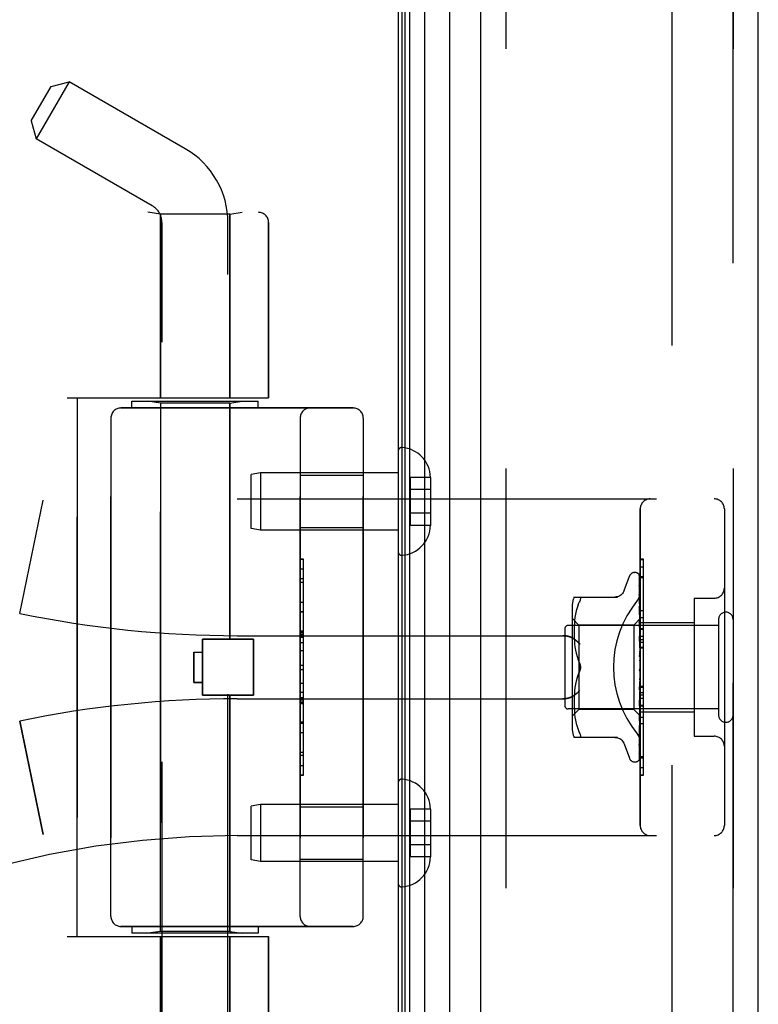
# Model space of a CAD drawing. Header units: inches. Extents: x 0 to 227, y 0 to 147.
# Tile 14 of 256: x 24.09 to 26.28, y 62.24 to 65.17. Entities that reach past the tile are written whole.
import ezdxf

# ---------------------------------------------------------------- set-up
doc = ezdxf.new("R2010")
doc.units = ezdxf.units.IN
doc.header["$LTSCALE"] = 12.466667
doc.header["$MEASUREMENT"] = 0
doc.linetypes.add('HIDDEN', pattern=[0.2, 0.1, -0.1])
doc.layers.get('0').update_dxf_attribs({"linetype": 'CONTINUOUS'})
for name, color, linetype in [('DEFAULT_2', 8, 'HIDDEN'), ('LEFTHAND_DOOR_ASSEMBLY', 7, 'CONTINUOUS'), ('RIGHTHAND_DOOR_ASSEMBLY', 7, 'CONTINUOUS')]:
    doc.layers.add(name, color=color, linetype=linetype)

msp = doc.modelspace()

# ---------------------------------------------------------------- linework, layer by layer
at = {"color": 3, "linetype": 'Continuous'}
msp.add_line((25.211, 101.5134), (25.211, 41.7214), dxfattribs=at)
at = {"layer": 'DEFAULT_2', "color": 8, "linetype": 'HIDDEN'}
msp.add_line((26.0235, 100.3518), (26.0235, 42.8829), dxfattribs=at)
at = {"layer": 'LEFTHAND_DOOR_ASSEMBLY', "color": 7, "linetype": 'Continuous'}
for p, q in [((25.2887, 101.2828), (25.2887, 41.952)), ((25.2229, 41.9701), (25.2229, 101.2647)), ((25.2316, 41.9677), (25.2316, 101.2671)), ((25.2453, 41.961), (25.2453, 101.2738)), ((25.3639, 41.9804), (25.3639, 101.2544))]:
    msp.add_line(p, q, dxfattribs=at)
at = {"layer": 'LEFTHAND_DOOR_ASSEMBLY', "color": 3, "linetype": 'Continuous'}
for p, q in [((25.456, 42.0024), (25.456, 101.2324)), ((26.281, 42.0024), (26.281, 101.2324))]:
    msp.add_line(p, q, dxfattribs=at)
at = {"layer": 'LEFTHAND_DOOR_ASSEMBLY', "color": 8, "linetype": 'HIDDEN'}
for p, q in [((25.531, 101.2324), (25.531, 42.0024)), ((26.206, 42.0024), (26.206, 101.2324)), ((24.1206, 64.8652), (24.1796, 64.9673)), ((24.2329, 64.9816), (24.1349, 64.8119)), ((24.1796, 64.9673), (24.2329, 64.9816)), ((24.578, 64.7824), (24.2329, 64.9816)), ((24.1206, 64.8652), (24.1349, 64.8119)), ((24.48, 64.6126), (24.1349, 64.8119)), ((22.732, 64.5936), (24.7957, 64.5936)), ((24.504, 64.5884), (24.4665, 64.5936)), ((24.71, 64.5884), (24.504, 64.5884)), ((24.504, 64.5884), (24.504, 64.0424)), ((24.71, 64.5884), (24.7475, 64.5936)), ((24.71, 64.5884), (24.71, 64.0424)), ((24.509, 61.7144), (24.509, 64.5624)), ((24.705, 61.9158), (24.705, 64.5624)), ((24.8257, 64.5636), (24.8257, 64.0424)), ((24.227, 64.0424), (24.8257, 64.0424)), ((24.257, 62.4424), (24.257, 64.0424)), ((24.4195, 64.0324), (24.7945, 64.0324)), ((24.4195, 64.0124), (24.4195, 64.0324)), ((24.504, 64.0271), (24.4665, 64.0324)), ((24.71, 64.0271), (24.504, 64.0271)), ((24.504, 62.4577), (24.504, 64.0271)), ((24.71, 64.0271), (24.7475, 64.0324)), ((24.71, 63.3254), (24.71, 64.0271)), ((24.7945, 64.0124), (24.7945, 64.0324)), ((24.387, 64.0124), (25.077, 64.0124)), ((24.357, 63.9824), (24.357, 62.5024)), ((24.9195, 62.5024), (24.9195, 63.9824)), ((25.107, 63.9824), (25.107, 62.5024)), ((25.211, 63.8848), (25.211, 63.585)), ((24.8018, 63.8199), (24.7735, 63.8149)), ((24.7735, 63.6549), (24.7735, 63.8149)), ((25.211, 63.8199), (24.8018, 63.8199)), ((24.8018, 63.8199), (24.8018, 63.6499)), ((24.9195, 63.8129), (25.107, 63.8129)), ((25.3065, 63.8059), (25.2465, 63.8059)), ((25.2465, 63.8059), (25.2465, 63.6638)), ((25.3065, 63.8059), (25.3065, 63.8049)), ((25.3065, 63.8049), (25.3065, 63.6649)), ((25.3065, 63.7699), (25.2465, 63.7699)), ((24.086, 63.4024), (24.1558, 63.739)), ((24.732, 63.7424), (26.15, 63.7424)), ((25.3065, 63.6999), (25.2465, 63.6999)), ((25.93, 62.7724), (25.93, 63.7124)), ((26.18, 63.7124), (26.18, 62.7724)), ((24.8018, 63.6499), (24.7735, 63.6549)), ((25.211, 63.6499), (24.8018, 63.6499)), ((24.9195, 63.6569), (25.107, 63.6569)), ((25.3065, 63.6638), (25.2465, 63.6638)), ((25.3065, 63.6649), (25.3065, 63.6638)), ((24.9295, 63.5633), (24.9195, 63.5633)), ((24.9195, 63.5631), (24.9295, 63.5631)), ((24.9295, 62.9214), (24.9295, 63.5633)), ((25.9135, 63.5236), (25.9143, 63.5236)), ((25.93, 63.5402), (25.94, 63.5402)), ((25.94, 63.1295), (25.94, 63.5402)), ((24.9295, 63.505), (24.9195, 63.505)), ((24.9195, 63.4948), (24.9295, 63.4948)), ((25.8824, 63.4704), (25.8978, 63.5127)), ((25.9273, 63.514), (25.9292, 63.3852)), ((25.9273, 63.5048), (25.9292, 63.3801)), ((25.9273, 63.503), (25.9292, 63.38)), ((25.93, 63.5117), (25.94, 63.5117)), ((25.9273, 63.4865), (25.9273, 63.4861)), ((25.9273, 63.4861), (25.9292, 63.37)), ((25.9273, 63.4832), (25.9292, 63.3698)), ((24.9195, 63.436), (24.9295, 63.436)), ((25.7335, 63.4507), (25.8627, 63.4507)), ((25.7453, 63.4277), (25.7489, 63.4361)), ((25.9273, 63.4586), (25.9273, 63.4585)), ((25.9281, 63.4526), (25.9273, 63.4586)), ((25.9273, 63.4585), (25.9292, 63.3553)), ((25.9274, 63.4544), (25.9273, 63.4547)), ((25.9273, 63.4547), (25.9292, 63.355)), ((25.929, 63.4455), (25.9281, 63.4526)), ((26.09, 63.4474), (26.15, 63.4474)), ((26.09, 63.4474), (26.09, 63.0374)), ((24.9295, 63.4058), (24.9195, 63.4058)), ((25.728, 63.422), (25.728, 63.0628)), ((25.7397, 63.4095), (25.7377, 63.3999)), ((25.7422, 63.4189), (25.7397, 63.4095)), ((25.7453, 63.4277), (25.7422, 63.4188)), ((25.9273, 63.4231), (25.9273, 63.4232)), ((25.9273, 63.4232), (25.9292, 63.3365)), ((25.9285, 63.4118), (25.9273, 63.423)), ((25.9273, 63.4184), (25.9292, 63.3361)), ((25.9294, 63.4037), (25.9285, 63.4118)), ((25.748, 63.3676), (25.728, 63.3876)), ((25.7351, 63.3811), (25.7343, 63.3721)), ((25.7362, 63.3904), (25.7351, 63.381)), ((25.7377, 63.4), (25.7362, 63.3904)), ((25.93, 63.3866), (25.911, 63.3676)), ((25.9274, 63.381), (25.9273, 63.3813)), ((25.9273, 63.3813), (25.9292, 63.3142)), ((25.9273, 63.3758), (25.9292, 63.3138)), ((25.929, 63.364), (25.9274, 63.381)), ((25.9292, 63.3852), (25.9292, 63.3853)), ((25.9292, 63.3852), (25.9292, 63.3852)), ((25.93, 63.3831), (25.9292, 63.3801)), ((25.9292, 63.3801), (25.9292, 63.38)), ((25.9292, 63.38), (25.9292, 63.3801)), ((25.93, 63.3779), (25.9292, 63.38)), ((25.93, 63.3974), (25.9294, 63.4037)), ((25.93, 63.3904), (25.94, 63.3904)), ((26.163, 63.3844), (26.163, 63.1004)), ((24.9295, 63.3492), (24.9195, 63.3492)), ((24.9295, 63.349), (24.9195, 63.349)), ((24.9195, 63.3487), (24.9295, 63.3487)), ((25.706, 63.3564), (25.706, 63.1284)), ((26.163, 63.3664), (25.716, 63.3664)), ((25.7336, 63.3552), (25.7335, 63.3467)), ((25.7335, 63.3469), (25.7336, 63.3383)), ((25.7339, 63.3635), (25.7336, 63.355)), ((25.7343, 63.3722), (25.7338, 63.3634)), ((25.911, 63.3676), (25.748, 63.3676)), ((25.748, 63.3676), (25.748, 63.1171)), ((25.911, 63.3676), (25.911, 63.1171)), ((25.93, 63.3529), (25.929, 63.364)), ((25.93, 63.3745), (25.9292, 63.3701)), ((25.9292, 63.3698), (25.9292, 63.3701)), ((25.9292, 63.37), (25.9292, 63.3698)), ((25.93, 63.3662), (25.9292, 63.3698)), ((25.93, 63.3612), (25.9292, 63.3553)), ((25.9292, 63.3553), (25.9292, 63.355)), ((25.9292, 63.355), (25.9292, 63.3553)), ((25.93, 63.3499), (25.9292, 63.355)), ((25.93, 63.3754), (26.09, 63.3754)), ((24.629, 63.3254), (24.781, 63.3254)), ((24.629, 63.1594), (24.629, 63.3254)), ((24.732, 63.3361), (25.6996, 63.3361)), ((24.781, 63.1594), (24.781, 63.3254)), ((25.7336, 63.3385), (25.7338, 63.3297)), ((25.7338, 63.3299), (25.7343, 63.3208)), ((25.7343, 63.321), (25.7351, 63.3117)), ((25.9274, 63.334), (25.9273, 63.3343)), ((25.9273, 63.3343), (25.9292, 63.2893)), ((25.9273, 63.3283), (25.9292, 63.2888)), ((25.9274, 63.334), (25.93, 63.3045)), ((25.93, 63.3436), (25.9292, 63.3366)), ((25.9292, 63.3361), (25.9292, 63.3366)), ((25.9292, 63.3365), (25.9292, 63.3362)), ((25.93, 63.3298), (25.9292, 63.3362)), ((25.93, 63.3223), (25.9292, 63.3144)), ((25.93, 63.3343), (25.94, 63.3343)), ((25.93, 63.3243), (25.94, 63.3243)), ((25.93, 63.3171), (25.94, 63.3171)), ((24.9295, 63.2908), (24.9195, 63.2908)), ((25.7351, 63.3119), (25.7362, 63.3024)), ((25.7362, 63.3026), (25.7377, 63.293)), ((25.7377, 63.2932), (25.7397, 63.2837)), ((25.9292, 63.3141), (25.9292, 63.3144)), ((25.9292, 63.3142), (25.9292, 63.3139)), ((25.9292, 63.3138), (25.9292, 63.3141)), ((25.93, 63.3064), (25.9292, 63.3139)), ((25.93, 63.2981), (25.9292, 63.2896)), ((25.9292, 63.2888), (25.9292, 63.2896)), ((25.9292, 63.2893), (25.9292, 63.2891)), ((25.93, 63.2808), (25.9292, 63.2891)), ((25.93, 63.302), (25.94, 63.302)), ((24.604, 63.2874), (24.629, 63.2874)), ((24.604, 63.2874), (24.604, 63.1974)), ((25.7397, 63.2837), (25.7422, 63.2744)), ((25.7422, 63.2745), (25.7452, 63.2656)), ((25.7489, 63.257), (25.7453, 63.2656)), ((25.9274, 63.2838), (25.93, 63.2538)), ((25.9274, 63.2773), (25.9284, 63.2692)), ((25.93, 63.2719), (25.9292, 63.2631)), ((24.9195, 63.2487), (24.9295, 63.2487)), ((25.9292, 63.2371), (25.9284, 63.2361)), ((25.9291, 63.237), (25.9292, 63.2371)), ((25.93, 63.2447), (25.9292, 63.2358)), ((25.9292, 63.2371), (25.9293, 63.2372)), ((25.93, 63.2264), (25.9292, 63.2353)), ((25.93, 63.2389), (25.9298, 63.2385)), ((25.7397, 63.2011), (25.7377, 63.1916)), ((25.7422, 63.2104), (25.7397, 63.2011)), ((25.7489, 63.2278), (25.7453, 63.2192)), ((25.9292, 63.2086), (25.9273, 63.1754)), ((25.9292, 63.2092), (25.9274, 63.1816)), ((25.9274, 63.1756), (25.93, 63.2055)), ((25.93, 63.2173), (25.9292, 63.2088)), ((25.9292, 63.2092), (25.9292, 63.2083)), ((25.9292, 63.2086), (25.9292, 63.2088)), ((25.93, 63.1996), (25.9292, 63.2083)), ((24.604, 63.1974), (24.629, 63.1974)), ((25.7351, 63.1731), (25.7343, 63.1638)), ((25.7362, 63.1824), (25.7351, 63.1729)), ((25.7377, 63.1918), (25.7362, 63.1822)), ((25.9292, 63.1832), (25.9273, 63.1322)), ((25.9292, 63.1827), (25.9273, 63.1265)), ((25.9273, 63.1754), (25.9274, 63.1756)), ((25.93, 63.1909), (25.9292, 63.183)), ((25.9292, 63.1832), (25.9292, 63.1825)), ((25.9292, 63.1827), (25.9292, 63.183)), ((25.93, 63.1743), (25.9292, 63.1825)), ((25.93, 63.1857), (25.94, 63.1857)), ((24.629, 63.1594), (24.781, 63.1594)), ((24.71, 62.4577), (24.71, 63.1594)), ((24.732, 63.1486), (25.6996, 63.1486)), ((24.9195, 63.1685), (24.9295, 63.1685)), ((24.9195, 63.1529), (24.9295, 63.1529)), ((24.9195, 63.1453), (24.9295, 63.1453)), ((25.7336, 63.1465), (25.7335, 63.1379)), ((25.7338, 63.1551), (25.7336, 63.1463)), ((25.7343, 63.164), (25.7338, 63.1549)), ((25.9292, 63.1595), (25.9273, 63.087)), ((25.9292, 63.1591), (25.9273, 63.0818)), ((25.9274, 63.1268), (25.93, 63.1557)), ((25.93, 63.1663), (25.9292, 63.1594)), ((25.9292, 63.1595), (25.9292, 63.1589)), ((25.9292, 63.1591), (25.9292, 63.1594)), ((25.93, 63.1514), (25.9292, 63.1589)), ((25.93, 63.1445), (25.9292, 63.1387)), ((24.9195, 63.1399), (24.9295, 63.1399)), ((24.9195, 63.1351), (24.9295, 63.1351)), ((26.163, 63.1184), (25.716, 63.1184)), ((25.748, 63.1171), (25.728, 63.0971)), ((25.7335, 63.1381), (25.7336, 63.1296)), ((25.7336, 63.1297), (25.7339, 63.1212)), ((25.7338, 63.1214), (25.7343, 63.1126)), ((25.7343, 63.1127), (25.7351, 63.1037)), ((25.911, 63.1171), (25.748, 63.1171)), ((25.9292, 63.0989), (25.911, 63.1171)), ((25.9292, 63.1388), (25.9273, 63.0474)), ((25.9292, 63.1384), (25.9273, 63.043)), ((25.9273, 63.1265), (25.9274, 63.1267)), ((25.9292, 63.1219), (25.9273, 63.0148)), ((25.9292, 63.1216), (25.9273, 63.0114)), ((25.9292, 63.1388), (25.9292, 63.1384)), ((25.9292, 63.1384), (25.9292, 63.1387)), ((25.93, 63.1319), (25.9292, 63.1384)), ((25.93, 63.1262), (25.9292, 63.1218)), ((25.9292, 63.1219), (25.9292, 63.1215)), ((25.9292, 63.1216), (25.9292, 63.1218)), ((25.93, 63.1163), (25.9292, 63.1215)), ((25.93, 63.1295), (25.94, 63.1295)), ((25.94, 63.1291), (25.93, 63.1291)), ((25.93, 63.1274), (25.94, 63.1274)), ((25.94, 62.9218), (25.94, 63.1291)), ((25.7351, 63.1038), (25.7362, 63.0944)), ((25.7362, 63.0944), (25.7377, 63.0848)), ((25.7377, 63.0849), (25.7397, 63.0753)), ((25.9292, 63.1093), (25.9273, 62.9905)), ((25.9292, 63.1091), (25.9273, 62.9882)), ((25.9292, 63.1016), (25.9273, 62.9742)), ((25.929, 63.0983), (25.93, 63.109)), ((25.93, 63.1121), (25.9292, 63.1093)), ((25.9292, 63.1093), (25.9292, 63.1091)), ((25.9292, 63.1091), (25.9292, 63.1093)), ((25.93, 63.1053), (25.9292, 63.1091)), ((25.9292, 63.1016), (25.9292, 63.1014)), ((25.9292, 63.1015), (25.9292, 63.1015)), ((25.93, 63.0982), (25.9292, 63.0989)), ((25.9292, 63.0989), (25.9292, 63.0989)), ((25.93, 63.1094), (26.09, 63.1094)), ((24.086, 63.0824), (24.1558, 62.7458)), ((24.9195, 63.0767), (24.9295, 63.0767)), ((25.7397, 63.0753), (25.7422, 63.0659)), ((25.7422, 63.066), (25.7453, 63.0571)), ((25.7453, 63.0571), (25.7489, 63.0486)), ((25.9273, 63.0818), (25.9274, 63.082)), ((25.9285, 63.0535), (25.9294, 63.0611)), ((25.9294, 63.0611), (25.93, 63.0671)), ((25.94, 63.074), (25.93, 63.074)), ((25.8627, 63.0341), (25.7335, 63.0341)), ((25.7502, 63.0342), (25.7489, 63.0341)), ((25.7502, 63.0342), (25.7511, 63.0348)), ((25.9273, 63.043), (25.9273, 63.0431)), ((26.09, 63.0374), (26.15, 63.0374)), ((25.8824, 63.0144), (25.8978, 62.9721)), ((25.9273, 63.0112), (25.9281, 63.0166)), ((25.9273, 63.0148), (25.9273, 63.0146)), ((25.9273, 63.0114), (25.9273, 63.0113)), ((25.9273, 63.0113), (25.9273, 63.0112)), ((25.9273, 62.9905), (25.9272, 62.9897)), ((25.9273, 62.9882), (25.9273, 62.9875)), ((25.93, 62.9771), (25.94, 62.9771)), ((24.9195, 62.9504), (24.9295, 62.9504)), ((25.9135, 62.9611), (25.9143, 62.9611)), ((25.9257, 62.9657), (25.9257, 62.9657)), ((24.9195, 62.9214), (24.9295, 62.9214)), ((25.93, 62.9226), (25.94, 62.9226)), ((25.93, 62.9218), (25.94, 62.9218)), ((25.211, 62.8998), (25.211, 62.6)), ((24.8018, 62.8349), (24.7735, 62.8299)), ((24.7735, 62.6699), (24.7735, 62.8299)), ((25.211, 62.8349), (24.8018, 62.8349)), ((24.8018, 62.8349), (24.8018, 62.6649)), ((24.9195, 62.8279), (25.107, 62.8279)), ((25.3065, 62.8209), (25.2465, 62.8209)), ((25.2465, 62.8209), (25.2465, 62.6788)), ((25.3065, 62.8209), (25.3065, 62.8199)), ((25.3065, 62.8199), (25.3065, 62.6799)), ((25.3065, 62.7849), (25.2465, 62.7849)), ((24.732, 62.7424), (26.15, 62.7424)), ((25.3065, 62.7149), (25.2465, 62.7149)), ((25.3065, 62.6788), (25.2465, 62.6788)), ((25.3065, 62.6799), (25.3065, 62.6788)), ((24.8018, 62.6649), (24.7735, 62.6699)), ((25.211, 62.6649), (24.8018, 62.6649)), ((24.9195, 62.6719), (25.107, 62.6719)), ((25.077, 62.4724), (24.387, 62.4724)), ((24.4195, 62.4724), (24.4195, 62.4524)), ((24.7945, 62.4724), (24.7945, 62.4524)), ((24.227, 62.4424), (24.8257, 62.4424)), ((24.7945, 62.4524), (24.4195, 62.4524)), ((24.504, 62.4577), (24.4665, 62.4524)), ((24.71, 62.4577), (24.504, 62.4577)), ((24.504, 62.4424), (24.504, 61.8964)), ((24.71, 62.4577), (24.7475, 62.4524)), ((24.71, 62.4424), (24.71, 61.8964)), ((24.8257, 62.4424), (24.8257, 61.9211))]:
    msp.add_line(p, q, dxfattribs=at)
for points in [[(25.9266, 63.5163), (25.9266, 63.5163), (25.9265, 63.5163), (25.9265, 63.5163), (25.9266, 63.5162), (25.9268, 63.5159), (25.9269, 63.5155), (25.9271, 63.515), (25.9272, 63.5145), (25.9273, 63.5139), (25.9273, 63.5134)], [(25.9266, 63.5168), (25.9268, 63.5164), (25.927, 63.5159), (25.9272, 63.5153), (25.9273, 63.5147), (25.9273, 63.514)], [(25.93, 63.5069), (25.9296, 63.5086), (25.9292, 63.5102), (25.9287, 63.5117), (25.9282, 63.5132), (25.9277, 63.5146), (25.9271, 63.5159), (25.9266, 63.5167)], [(25.93, 63.5102), (25.9299, 63.5104), (25.9296, 63.5111), (25.9294, 63.5117), (25.9291, 63.5123), (25.9288, 63.5129), (25.9285, 63.5134), (25.9282, 63.514), (25.9279, 63.5144), (25.9276, 63.5149), (25.9273, 63.5153), (25.927, 63.5156), (25.9266, 63.5163)], [(25.9272, 63.5042), (25.9272, 63.5043), (25.9271, 63.5044), (25.9271, 63.5045), (25.9271, 63.5044), (25.9272, 63.5041), (25.9273, 63.5038), (25.9273, 63.5033), (25.9273, 63.503)], [(25.9272, 63.5059), (25.9272, 63.5057), (25.9273, 63.5052), (25.9273, 63.5048)], [(25.93, 63.492), (25.9297, 63.4938), (25.9293, 63.496), (25.9289, 63.4983), (25.9285, 63.5004), (25.928, 63.5025), (25.9275, 63.5045), (25.9272, 63.5059)], [(25.9275, 63.5037), (25.9273, 63.504), (25.9272, 63.5042)], [(25.93, 63.4985), (25.9299, 63.4987), (25.9296, 63.4994), (25.9294, 63.5), (25.9291, 63.5007), (25.9288, 63.5013), (25.9285, 63.5018), (25.9282, 63.5024), (25.928, 63.5029), (25.9275, 63.5037)], [(25.93, 63.5126), (25.9296, 63.5136), (25.9292, 63.5144), (25.9291, 63.5146)], [(25.8823, 63.4699), (25.8815, 63.468), (25.8798, 63.4647), (25.8777, 63.4617), (25.8751, 63.4589), (25.8723, 63.4565), (25.8691, 63.4545), (25.8657, 63.4528), (25.8622, 63.4517), (25.8585, 63.451), (25.8549, 63.4507)], [(25.9212, 63.4404), (25.9217, 63.441), (25.9221, 63.4416), (25.9226, 63.4422), (25.923, 63.4428), (25.9235, 63.4435), (25.9239, 63.4441), (25.9243, 63.4448), (25.9247, 63.4455), (25.9251, 63.4462), (25.9255, 63.4469), (25.9259, 63.4476), (25.9263, 63.4484), (25.9266, 63.4491), (25.927, 63.4499), (25.9273, 63.4506), (25.9276, 63.4514), (25.9279, 63.4522), (25.9281, 63.4529), (25.9284, 63.4537), (25.9286, 63.4545), (25.9288, 63.4553), (25.929, 63.4561), (25.9292, 63.4569), (25.9294, 63.4576), (25.9295, 63.4584), (25.9296, 63.4592), (25.9297, 63.46), (25.9298, 63.4607), (25.9299, 63.4615), (25.9299, 63.4623), (25.93, 63.463), (25.93, 63.4638)], [(25.93, 63.4682), (25.9297, 63.4702), (25.9293, 63.4731), (25.9289, 63.476), (25.9285, 63.4789), (25.9281, 63.4817), (25.9276, 63.4846), (25.9273, 63.4865)], [(25.9273, 63.4836), (25.9273, 63.4836), (25.9273, 63.4837), (25.9273, 63.4836), (25.9273, 63.4834), (25.9273, 63.4832)], [(25.9279, 63.4823), (25.9277, 63.4828), (25.9275, 63.4832), (25.9274, 63.4835), (25.9273, 63.4836)], [(25.93, 63.4776), (25.9298, 63.4781), (25.9295, 63.4789), (25.9291, 63.4797), (25.9288, 63.4804), (25.9285, 63.4811), (25.9279, 63.4823)], [(25.7489, 63.4507), (25.7502, 63.4505), (25.7511, 63.45), (25.7518, 63.4492), (25.7522, 63.4481), (25.7523, 63.4468), (25.7522, 63.4453), (25.7518, 63.4434), (25.7511, 63.4413), (25.7502, 63.4389), (25.7489, 63.4361)], [(25.93, 63.4483), (25.9297, 63.4489), (25.9294, 63.4498), (25.929, 63.4506), (25.9287, 63.4514), (25.9284, 63.4521), (25.9281, 63.4528), (25.9278, 63.4534), (25.9276, 63.4539), (25.9274, 63.4543), (25.9274, 63.4544)], [(25.93, 63.4363), (25.9297, 63.4385), (25.929, 63.4455)], [(25.9285, 63.415), (25.9282, 63.4157), (25.9279, 63.4164), (25.9277, 63.417), (25.9275, 63.4175), (25.9274, 63.4179), (25.9274, 63.4182), (25.9273, 63.4184)], [(25.93, 63.4116), (25.9298, 63.412), (25.9295, 63.4128), (25.9291, 63.4136), (25.9285, 63.415)], [(25.9293, 63.3704), (25.9286, 63.3719), (25.9282, 63.3727), (25.9279, 63.3734), (25.9277, 63.3741), (25.9275, 63.3747), (25.9274, 63.3752), (25.9273, 63.3757), (25.9273, 63.3758)], [(25.93, 63.3866), (25.9298, 63.3863), (25.9296, 63.386), (25.9294, 63.3856), (25.9292, 63.3853)], [(25.93, 63.3863), (25.9297, 63.386), (25.9295, 63.3857), (25.9293, 63.3855), (25.9292, 63.3853), (25.9292, 63.3852), (25.9292, 63.3852)], [(25.93, 63.3856), (25.9297, 63.3854), (25.9295, 63.3853), (25.9293, 63.3852), (25.9292, 63.3852), (25.9292, 63.3852), (25.9292, 63.3852)], [(25.93, 63.3848), (25.9298, 63.385), (25.9296, 63.3851), (25.9294, 63.3852), (25.9292, 63.3852)], [(25.93, 63.3817), (25.9297, 63.3813), (25.9295, 63.3809), (25.9293, 63.3806), (25.9292, 63.3804), (25.9292, 63.3801), (25.9292, 63.3801)], [(25.93, 63.3798), (25.9297, 63.3797), (25.9295, 63.3797), (25.9293, 63.3797), (25.9292, 63.3798), (25.9292, 63.38)], [(25.93, 63.3721), (25.9297, 63.3716), (25.9295, 63.3712), (25.9293, 63.3707), (25.9292, 63.3704), (25.9292, 63.3701), (25.9292, 63.37)], [(25.93, 63.369), (25.9297, 63.3691), (25.9295, 63.3692), (25.9293, 63.3693), (25.9292, 63.3695), (25.9292, 63.3698)], [(25.93, 63.3578), (25.9297, 63.3573), (25.9295, 63.3567), (25.9293, 63.3562), (25.9292, 63.3558), (25.9292, 63.3554), (25.9292, 63.3553)], [(25.93, 63.3537), (25.9297, 63.3538), (25.9295, 63.354), (25.9293, 63.3543), (25.9292, 63.3546), (25.9292, 63.355)], [(25.93, 63.3689), (25.9296, 63.3697), (25.9293, 63.3704)], [(25.6996, 63.3361), (25.7008, 63.3361), (25.7021, 63.3361), (25.7034, 63.336), (25.7046, 63.336), (25.7059, 63.3359), (25.7071, 63.3358), (25.7083, 63.3356), (25.7095, 63.3355), (25.7107, 63.3353), (25.7119, 63.3351), (25.713, 63.3349), (25.7141, 63.3347), (25.7152, 63.3344), (25.7163, 63.3342), (25.7173, 63.3339), (25.7183, 63.3336), (25.7193, 63.3333), (25.7202, 63.333), (25.7211, 63.3327), (25.722, 63.3324), (25.7229, 63.332), (25.7237, 63.3317), (25.7246, 63.3314), (25.7253, 63.331), (25.7261, 63.3306), (25.7268, 63.3303), (25.7276, 63.3299), (25.7282, 63.3295), (25.7289, 63.3291), (25.7296, 63.3287)], [(25.7508, 63.3111), (25.7503, 63.3117), (25.7497, 63.3123), (25.7492, 63.3128), (25.7487, 63.3134), (25.7481, 63.314), (25.7475, 63.3145), (25.747, 63.3151), (25.7464, 63.3157), (25.7458, 63.3162), (25.7452, 63.3168), (25.7446, 63.3174), (25.7439, 63.3179), (25.7433, 63.3185), (25.7427, 63.319), (25.742, 63.3196), (25.7414, 63.3201), (25.7407, 63.3207), (25.7401, 63.3212), (25.7394, 63.3217), (25.7388, 63.3223), (25.7381, 63.3228), (25.7374, 63.3233), (25.7368, 63.3238), (25.7361, 63.3243), (25.7354, 63.3248), (25.7348, 63.3253), (25.7341, 63.3257), (25.7335, 63.3262), (25.7328, 63.3266), (25.7321, 63.3271), (25.7315, 63.3275), (25.7308, 63.3279), (25.7302, 63.3283), (25.7296, 63.3287)], [(25.93, 63.3217), (25.9299, 63.3219), (25.9296, 63.3225), (25.9293, 63.3231), (25.9289, 63.3237), (25.9286, 63.3243), (25.9283, 63.325), (25.928, 63.3256), (25.9277, 63.3263), (25.9275, 63.327), (25.9274, 63.3277), (25.9273, 63.3283)], [(25.93, 63.3394), (25.9297, 63.3388), (25.9295, 63.3382), (25.9293, 63.3376), (25.9292, 63.3371), (25.9292, 63.3366), (25.9292, 63.3365)], [(25.93, 63.3343), (25.9297, 63.3346), (25.9295, 63.3349), (25.9293, 63.3352), (25.9292, 63.3356), (25.9292, 63.3361)], [(25.93, 63.3174), (25.9297, 63.3168), (25.9295, 63.3162), (25.9293, 63.3156), (25.9292, 63.315), (25.9292, 63.3144), (25.9292, 63.3142)], [(25.93, 63.3116), (25.9297, 63.3119), (25.9295, 63.3123), (25.9294, 63.3127), (25.9293, 63.3132), (25.9292, 63.3136), (25.9292, 63.3138)], [(25.93, 63.2927), (25.9297, 63.2921), (25.9295, 63.2915), (25.9293, 63.2909), (25.9292, 63.2902), (25.9292, 63.2896), (25.9292, 63.2893)], [(25.93, 63.2864), (25.9297, 63.2869), (25.9295, 63.2873), (25.9293, 63.2879), (25.9292, 63.2884), (25.9292, 63.2888)], [(25.93, 63.272), (25.9299, 63.2721), (25.9296, 63.2725), (25.9294, 63.2729), (25.9291, 63.2732), (25.9289, 63.2736), (25.9286, 63.2741), (25.9283, 63.2745), (25.9281, 63.2751), (25.9278, 63.2756), (25.9276, 63.2763), (25.9274, 63.2769), (25.9274, 63.2774)], [(25.9284, 63.2692), (25.929, 63.2641), (25.9292, 63.2619)], [(25.93, 63.2662), (25.9297, 63.2656), (25.9295, 63.265), (25.9293, 63.2644), (25.9292, 63.2638), (25.9292, 63.2632), (25.9292, 63.2625)], [(25.9292, 63.2619), (25.9292, 63.2625), (25.9292, 63.2631)], [(25.93, 63.2596), (25.9297, 63.2601), (25.9295, 63.2607), (25.9293, 63.2613), (25.9292, 63.2619)], [(25.7489, 63.257), (25.7495, 63.2557), (25.75, 63.2544), (25.7505, 63.253), (25.751, 63.2515)], [(25.7523, 63.2424), (25.7522, 63.2448), (25.752, 63.2472), (25.7515, 63.2497), (25.7508, 63.2522), (25.7499, 63.2546), (25.7489, 63.257)], [(25.7489, 63.2278), (25.7499, 63.2302), (25.7508, 63.2326), (25.7515, 63.2351), (25.752, 63.2376), (25.7522, 63.24), (25.7523, 63.2424)], [(25.7509, 63.2329), (25.7503, 63.2311), (25.7496, 63.2294), (25.7489, 63.2278)], [(25.7514, 63.25), (25.7517, 63.2485), (25.752, 63.247), (25.7522, 63.2454), (25.7523, 63.2439), (25.7523, 63.2424)], [(25.7523, 63.2424), (25.7523, 63.2405), (25.7521, 63.2386), (25.7518, 63.2366), (25.7514, 63.2347)], [(25.9284, 63.2361), (25.9282, 63.2358), (25.928, 63.2354), (25.9278, 63.2349), (25.9276, 63.2344), (25.9275, 63.2338), (25.9274, 63.2332), (25.9273, 63.2326), (25.9274, 63.232)], [(25.9298, 63.2385), (25.9296, 63.2381), (25.9294, 63.2376), (25.9291, 63.2372), (25.9289, 63.2368), (25.9286, 63.2364), (25.9284, 63.2361)], [(25.9284, 63.2361), (25.9285, 63.2362), (25.9286, 63.2363), (25.9286, 63.2364), (25.9287, 63.2365), (25.9288, 63.2366), (25.9289, 63.2367), (25.9289, 63.2368), (25.929, 63.2368), (25.929, 63.2369), (25.9291, 63.2369), (25.9291, 63.237)], [(25.9298, 63.2385), (25.9297, 63.2383), (25.9295, 63.2377), (25.9293, 63.2371), (25.9292, 63.2365), (25.9292, 63.2359), (25.9292, 63.2353)], [(25.93, 63.2322), (25.9297, 63.2328), (25.9295, 63.2334), (25.9293, 63.234), (25.9292, 63.2346), (25.9292, 63.2352), (25.9292, 63.2358)], [(25.9293, 63.2372), (25.9294, 63.2372), (25.9294, 63.2373), (25.9295, 63.2374), (25.9296, 63.2376), (25.9298, 63.2378), (25.9299, 63.2379), (25.93, 63.2381)], [(25.7422, 63.2103), (25.7452, 63.2192), (25.7489, 63.2278)], [(25.93, 63.2116), (25.9297, 63.2112), (25.9295, 63.2106), (25.9293, 63.2101), (25.9292, 63.2095), (25.9292, 63.2092)], [(25.93, 63.2052), (25.9297, 63.2058), (25.9295, 63.2064), (25.9293, 63.207), (25.9292, 63.2076), (25.9292, 63.2082), (25.9292, 63.2086)], [(25.7296, 63.156), (25.7302, 63.1564), (25.7308, 63.1569), (25.7315, 63.1573), (25.7321, 63.1577), (25.7328, 63.1581), (25.7335, 63.1586), (25.7341, 63.1591), (25.7348, 63.1595), (25.7354, 63.16), (25.7361, 63.1605), (25.7368, 63.161), (25.7374, 63.1615), (25.7381, 63.162), (25.7388, 63.1625), (25.7394, 63.163), (25.7401, 63.1636), (25.7407, 63.1641), (25.7414, 63.1646), (25.742, 63.1652), (25.7427, 63.1657), (25.7433, 63.1663), (25.7439, 63.1669), (25.7446, 63.1674), (25.7452, 63.168), (25.7458, 63.1685), (25.7464, 63.1691), (25.747, 63.1697), (25.7475, 63.1702), (25.7481, 63.1708), (25.7487, 63.1714), (25.7492, 63.172), (25.7497, 63.1725), (25.7503, 63.1731), (25.7508, 63.1736)], [(25.9274, 63.1816), (25.9274, 63.1817), (25.9274, 63.1824), (25.9276, 63.183), (25.9278, 63.1837), (25.9281, 63.1843), (25.9284, 63.1849), (25.9287, 63.1854), (25.929, 63.186), (25.9296, 63.187)], [(25.93, 63.1855), (25.9297, 63.1851), (25.9295, 63.1847), (25.9293, 63.1842), (25.9292, 63.1837), (25.9292, 63.1832)], [(25.93, 63.1794), (25.9297, 63.1801), (25.9295, 63.1807), (25.9293, 63.1813), (25.9292, 63.1819), (25.9292, 63.1825), (25.9292, 63.1827)], [(25.9296, 63.187), (25.9298, 63.1875), (25.93, 63.1877)], [(25.7296, 63.156), (25.7289, 63.1557), (25.7282, 63.1553), (25.7276, 63.1549), (25.7268, 63.1545), (25.7261, 63.1541), (25.7253, 63.1538), (25.7246, 63.1534), (25.7237, 63.1531), (25.7229, 63.1527), (25.722, 63.1524), (25.7211, 63.1521), (25.7202, 63.1518), (25.7193, 63.1515), (25.7183, 63.1512), (25.7173, 63.1509), (25.7163, 63.1506), (25.7152, 63.1504), (25.7141, 63.1501), (25.713, 63.1499), (25.7119, 63.1497), (25.7107, 63.1495), (25.7095, 63.1493), (25.7083, 63.1492), (25.7071, 63.149), (25.7059, 63.1489), (25.7046, 63.1488), (25.7034, 63.1487), (25.7021, 63.1487), (25.7008, 63.1487), (25.6996, 63.1486)], [(25.93, 63.1615), (25.9297, 63.1612), (25.9295, 63.1608), (25.9293, 63.1604), (25.9292, 63.1599), (25.9292, 63.1595)], [(25.93, 63.156), (25.9297, 63.1566), (25.9295, 63.1572), (25.9293, 63.1578), (25.9292, 63.1584), (25.9292, 63.1589), (25.9292, 63.1591)], [(25.9273, 63.1322), (25.9273, 63.1323), (25.9274, 63.1329), (25.9275, 63.1335), (25.9278, 63.1342), (25.928, 63.1349), (25.9283, 63.1357), (25.9287, 63.1364)], [(25.9287, 63.1364), (25.9294, 63.1377), (25.9297, 63.1384), (25.93, 63.139)], [(25.93, 63.1403), (25.9297, 63.1401), (25.9295, 63.1399), (25.9293, 63.1396), (25.9292, 63.1392), (25.9292, 63.1388)], [(25.93, 63.1357), (25.9297, 63.1363), (25.9295, 63.1368), (25.9293, 63.1374), (25.9292, 63.1379), (25.9292, 63.1383), (25.9292, 63.1384)], [(25.93, 63.1229), (25.9297, 63.1228), (25.9295, 63.1227), (25.9293, 63.1224), (25.9292, 63.1222), (25.9292, 63.1219)], [(25.93, 63.1193), (25.9297, 63.1198), (25.9295, 63.1203), (25.9293, 63.1207), (25.9292, 63.1212), (25.9292, 63.1215), (25.9292, 63.1216)], [(25.9292, 63.0989), (25.9273, 62.9698), (25.9273, 62.9694), (25.9273, 62.969), (25.9272, 62.9686), (25.9271, 62.9683), (25.927, 62.9679), (25.9269, 62.9676), (25.9267, 62.9673), (25.9266, 62.967), (25.9264, 62.9667), (25.9263, 62.9664), (25.9261, 62.9662), (25.9259, 62.966), (25.9258, 62.9658), (25.9257, 62.9657), (25.9257, 62.9657), (25.9257, 62.9657)], [(25.9273, 63.087), (25.9274, 63.0873), (25.9274, 63.0878), (25.9276, 63.0883), (25.9278, 63.089), (25.9281, 63.0897), (25.9285, 63.0905)], [(25.9274, 63.082), (25.9277, 63.0852), (25.929, 63.0983)], [(25.9285, 63.0905), (25.9292, 63.0921), (25.9296, 63.0929), (25.9299, 63.0937), (25.93, 63.0939)], [(25.93, 63.1098), (25.9297, 63.1098), (25.9295, 63.1098), (25.9293, 63.1097), (25.9292, 63.1095), (25.9292, 63.1093)], [(25.93, 63.1073), (25.9297, 63.1077), (25.9295, 63.1081), (25.9293, 63.1085), (25.9292, 63.1088), (25.9292, 63.1091), (25.9292, 63.1091)], [(25.93, 63.1028), (25.9298, 63.1024), (25.9296, 63.1021), (25.9294, 63.1018), (25.9292, 63.1015)], [(25.93, 63.1014), (25.9297, 63.1016), (25.9295, 63.1017), (25.9293, 63.1017), (25.9292, 63.1017), (25.9292, 63.1016)], [(25.93, 63.1002), (25.9297, 63.1005), (25.9295, 63.1008), (25.9293, 63.1011), (25.9292, 63.1013), (25.9292, 63.1015), (25.9292, 63.1015)], [(25.93, 63.0993), (25.9298, 63.0998), (25.9296, 63.1003), (25.9294, 63.1009), (25.9292, 63.1014)], [(25.93, 63.0984), (25.9298, 63.0985), (25.9296, 63.0986), (25.9294, 63.0987), (25.9292, 63.0989)], [(25.9291, 63.0519), (25.9294, 63.0527), (25.9298, 63.0535), (25.93, 63.054)], [(25.7489, 63.0486), (25.7502, 63.0459), (25.7511, 63.0434), (25.7518, 63.0413), (25.7522, 63.0395), (25.7523, 63.038), (25.7522, 63.0367), (25.7518, 63.0356), (25.7511, 63.0348)], [(25.8549, 63.0341), (25.8585, 63.0338), (25.8622, 63.0331), (25.8657, 63.0319), (25.8691, 63.0303), (25.8723, 63.0283), (25.8751, 63.0258), (25.8777, 63.0231), (25.8798, 63.02), (25.8815, 63.0168), (25.8823, 63.0149)], [(25.93, 63.021), (25.93, 63.0218), (25.9299, 63.0225), (25.9299, 63.0233), (25.9298, 63.024), (25.9297, 63.0248), (25.9296, 63.0256), (25.9295, 63.0264), (25.9294, 63.0272), (25.9292, 63.0279), (25.929, 63.0287), (25.9288, 63.0295), (25.9286, 63.0303), (25.9284, 63.0311), (25.9281, 63.0319), (25.9279, 63.0326), (25.9276, 63.0334), (25.9273, 63.0342), (25.927, 63.0349), (25.9266, 63.0357), (25.9263, 63.0364), (25.9259, 63.0372), (25.9255, 63.0379), (25.9251, 63.0386), (25.9247, 63.0393), (25.9243, 63.04), (25.9239, 63.0407), (25.9235, 63.0413), (25.923, 63.042), (25.9226, 63.0426), (25.9221, 63.0432), (25.9217, 63.0438), (25.9212, 63.0444)], [(25.9273, 63.0431), (25.9277, 63.0458), (25.9285, 63.0535)], [(25.9273, 63.0474), (25.9273, 63.0475), (25.9274, 63.0477), (25.9275, 63.048), (25.9276, 63.0485), (25.9279, 63.0491), (25.9281, 63.0497), (25.9284, 63.0504), (25.9291, 63.0519)], [(25.9281, 63.0166), (25.9285, 63.0198), (25.9289, 63.0231), (25.9294, 63.0263), (25.9297, 63.0295), (25.93, 63.0316)], [(25.9273, 63.0146), (25.9273, 63.0147), (25.9274, 63.0149), (25.9275, 63.0152), (25.9277, 63.0156), (25.9279, 63.0162), (25.9282, 63.0168), (25.9285, 63.0174), (25.9289, 63.0182), (25.9292, 63.0189), (25.9296, 63.0198), (25.9299, 63.0207), (25.93, 63.0209)], [(25.9273, 62.9875), (25.9276, 62.9891), (25.928, 62.9916), (25.9285, 62.994), (25.9289, 62.9966), (25.9293, 62.9991), (25.9297, 63.0018), (25.93, 63.0036)], [(25.9282, 62.9917), (25.9285, 62.9923), (25.9288, 62.9929), (25.9291, 62.9936), (25.9294, 62.9943), (25.9297, 62.995), (25.93, 62.9957)], [(25.9255, 62.9655), (25.9264, 62.9663), (25.9272, 62.9675), (25.9279, 62.9686), (25.9285, 62.9698), (25.9291, 62.971), (25.9295, 62.9723), (25.93, 62.9739)], [(25.9257, 62.9657), (25.9258, 62.9658), (25.926, 62.966)], [(25.926, 62.966), (25.9261, 62.9661), (25.9262, 62.9663), (25.9264, 62.9664), (25.9265, 62.9666), (25.9267, 62.9668), (25.9269, 62.9669), (25.927, 62.9671), (25.9272, 62.9674), (25.9274, 62.9676), (25.9275, 62.9678), (25.9277, 62.9681), (25.9279, 62.9683), (25.9281, 62.9686), (25.9283, 62.9689), (25.9284, 62.9691), (25.9286, 62.9694), (25.9288, 62.9697), (25.929, 62.97), (25.9291, 62.9704), (25.9293, 62.9707), (25.9294, 62.971), (25.9296, 62.9714), (25.9298, 62.9718), (25.9299, 62.9721), (25.93, 62.9724)], [(25.9273, 62.9754), (25.9273, 62.9749), (25.9272, 62.9744), (25.9271, 62.9739), (25.927, 62.9736), (25.9269, 62.9734), (25.9269, 62.9733)], [(25.9269, 62.9733), (25.9269, 62.9733), (25.9269, 62.9733), (25.927, 62.9735), (25.9272, 62.9737), (25.9276, 62.9745)], [(25.927, 62.9724), (25.9274, 62.9736), (25.9279, 62.9752), (25.9284, 62.9769), (25.9288, 62.9787), (25.9293, 62.9805), (25.9297, 62.9825), (25.93, 62.9841)], [(25.9273, 62.9742), (25.9273, 62.9736), (25.9272, 62.973), (25.9271, 62.9725), (25.927, 62.9725)], [(25.9272, 62.9897), (25.9272, 62.9897), (25.9272, 62.9896), (25.9272, 62.9897), (25.9273, 62.9899), (25.9275, 62.9902), (25.9277, 62.9906), (25.9282, 62.9917)], [(25.9276, 62.9745), (25.9279, 62.975), (25.9282, 62.9755), (25.9285, 62.9761), (25.9289, 62.9767), (25.9292, 62.9773), (25.9295, 62.978), (25.9298, 62.9787), (25.93, 62.9793)]]:
    msp.add_lwpolyline(points, dxfattribs=at)
for centre, radius, start, end in [((24.451, 64.5624), 0.254, 0, 60), ((24.451, 64.5624), 0.058, 0, 60), ((24.732, 66.5175), 2.7751, 223.8884, 270), ((24.7957, 64.5636), 0.03, 0, 90), ((24.387, 63.9824), 0.03, 90, 180), ((24.9495, 63.9824), 0.03, 90, 180), ((25.077, 63.9824), 0.03, 0, 90), ((25.221, 63.8848), 0.01, 86.7754, 180), ((25.2165, 63.8049), 0.09, 0.672, 86.7754), ((25.96, 63.7124), 0.03, 90, 180), ((26.15, 63.7124), 0.03, 0, 90), ((25.2165, 63.6649), 0.09, 273.2246, 359.328), ((25.221, 63.585), 0.01, 180, 273.2246), ((25.9135, 63.507), 0.0167, 90, 160), ((25.9143, 63.507), 0.0167, 27.1488, 90), ((26.15, 63.4774), 0.03, 270, 360), ((25.8055, 63.422), 0.0776, 157.9239, 180), ((26.1845, 63.3844), 0.0215, 0, 180), ((24.732, 66.5175), 3.1814, 258.2843, 270), ((25.716, 63.3564), 0.01, 90, 180), ((24.732, 59.9673), 3.1814, 90, 101.7157), ((25.716, 63.1284), 0.01, 180, 270), ((26.1845, 63.1004), 0.0215, 180, 360), ((25.8055, 63.0628), 0.0776, 180, 202.0761), ((26.15, 63.0074), 0.03, 0, 90), ((25.9135, 62.9778), 0.0167, 200, 270), ((25.9143, 62.9778), 0.0167, 270, 312.2353), ((25.221, 62.8998), 0.01, 86.7754, 180), ((25.2165, 62.8199), 0.09, 0.672, 86.7754), ((25.96, 62.7724), 0.03, 180, 270), ((26.15, 62.7724), 0.03, 270, 360), ((24.732, 59.9673), 2.7751, 90, 136.1116), ((25.2165, 62.6799), 0.09, 273.2246, 359.328), ((25.221, 62.6), 0.01, 180, 273.2246), ((24.387, 62.5024), 0.03, 180, 270), ((24.9495, 62.5024), 0.03, 180, 270), ((25.077, 62.5024), 0.03, 270, 360)]:
    msp.add_arc(centre, radius, start, end, dxfattribs=at)
msp.add_ellipse((26.163, 63.2424), major_axis=(0, 0.3125), ratio=1, start_param=0.884689, end_param=2.256904, dxfattribs=at)
at = {"layer": 'RIGHTHAND_DOOR_ASSEMBLY', "color": 8, "linetype": 'HIDDEN'}
for p, q in [((25.531, 101.2324), (25.531, 42.0024)), ((26.206, 101.2324), (26.206, 42.0024)), ((22.732, 64.5936), (24.7957, 64.5936)), ((24.504, 64.5884), (24.4665, 64.5936)), ((24.71, 64.5884), (24.504, 64.5884)), ((24.504, 64.0424), (24.504, 64.5884)), ((24.71, 64.5884), (24.7475, 64.5936)), ((24.71, 64.0424), (24.71, 64.5884)), ((24.8257, 64.0424), (24.8257, 64.5636)), ((24.227, 64.0424), (24.8257, 64.0424)), ((24.257, 64.0424), (24.257, 62.4424)), ((24.4195, 64.0324), (24.7945, 64.0324)), ((24.4195, 64.0124), (24.4195, 64.0324)), ((24.504, 64.0271), (24.4665, 64.0324)), ((24.71, 64.0271), (24.504, 64.0271)), ((24.504, 64.0271), (24.504, 62.4577)), ((24.71, 64.0271), (24.7475, 64.0324)), ((24.71, 64.0271), (24.71, 63.3254)), ((24.7945, 64.0124), (24.7945, 64.0324)), ((25.077, 64.0124), (24.387, 64.0124)), ((24.357, 62.5024), (24.357, 63.9824)), ((24.9195, 63.9824), (24.9195, 62.5024)), ((25.107, 62.5024), (25.107, 63.9824)), ((24.9195, 63.8129), (25.107, 63.8129)), ((24.086, 63.4024), (24.1558, 63.739)), ((24.732, 63.7424), (26.15, 63.7424)), ((25.93, 63.7124), (25.93, 62.7724)), ((26.18, 63.7124), (26.18, 62.7724)), ((24.9195, 63.6569), (25.107, 63.6569)), ((24.9195, 63.5634), (24.9295, 63.5634)), ((24.9295, 62.9214), (24.9295, 63.5634)), ((25.94, 63.563), (25.93, 63.563)), ((25.93, 63.5622), (25.94, 63.5622)), ((25.94, 63.3557), (25.94, 63.563)), ((24.9195, 63.5344), (24.9295, 63.5344)), ((25.94, 63.5077), (25.93, 63.5077)), ((26.09, 63.4474), (26.15, 63.4474)), ((26.09, 63.4474), (26.09, 63.0374)), ((24.9195, 63.408), (24.9295, 63.408)), ((25.93, 63.4108), (25.94, 63.4108)), ((24.9195, 63.3497), (24.9295, 63.3497)), ((25.93, 63.3754), (26.09, 63.3754)), ((25.93, 63.3574), (25.94, 63.3574)), ((25.93, 63.3557), (25.94, 63.3557)), ((25.94, 63.3553), (25.93, 63.3553)), ((25.94, 62.9446), (25.94, 63.3553)), ((24.781, 63.3254), (24.629, 63.3254)), ((24.629, 63.3254), (24.629, 63.1594)), ((24.732, 63.3361), (25.6996, 63.3361)), ((24.781, 63.3254), (24.781, 63.1594)), ((24.9195, 63.3449), (24.9295, 63.3449)), ((24.9195, 63.3395), (24.9295, 63.3395)), ((24.9195, 63.3318), (24.9295, 63.3318)), ((24.9195, 63.3163), (24.9295, 63.3163)), ((25.94, 63.2991), (25.93, 63.2991)), ((24.604, 63.2874), (24.629, 63.2874)), ((24.604, 63.1974), (24.604, 63.2874)), ((24.9195, 63.2361), (24.9295, 63.2361)), ((24.629, 63.1974), (24.604, 63.1974)), ((24.9295, 63.194), (24.9195, 63.194)), ((25.93, 63.1828), (25.94, 63.1828)), ((24.781, 63.1594), (24.629, 63.1594)), ((24.71, 63.1594), (24.71, 62.4577)), ((24.732, 63.1486), (25.6996, 63.1486)), ((25.93, 63.1677), (25.94, 63.1677)), ((25.93, 63.1605), (25.94, 63.1605)), ((25.93, 63.1505), (25.94, 63.1505)), ((24.9195, 63.136), (24.9295, 63.136)), ((24.9295, 63.1358), (24.9195, 63.1358)), ((24.9295, 63.1356), (24.9195, 63.1356)), ((25.93, 63.1094), (26.09, 63.1094)), ((25.93, 63.0944), (25.94, 63.0944)), ((24.1558, 62.7458), (24.086, 63.0824)), ((24.9295, 63.079), (24.9195, 63.079)), ((24.9195, 63.0488), (24.9295, 63.0488)), ((26.09, 63.0374), (26.15, 63.0374)), ((24.9195, 62.99), (24.9295, 62.99)), ((24.9295, 62.9798), (24.9195, 62.9798)), ((25.93, 62.9731), (25.94, 62.9731)), ((25.93, 62.9446), (25.94, 62.9446)), ((24.9195, 62.9217), (24.9295, 62.9217)), ((24.9295, 62.9214), (24.9195, 62.9214)), ((24.9195, 62.8279), (25.107, 62.8279)), ((24.732, 62.7424), (26.15, 62.7424)), ((24.9195, 62.6719), (25.107, 62.6719)), ((24.387, 62.4724), (25.077, 62.4724)), ((24.4195, 62.4724), (24.4195, 62.4524)), ((24.7945, 62.4724), (24.7945, 62.4524)), ((24.227, 62.4424), (24.8257, 62.4424)), ((24.7945, 62.4524), (24.4195, 62.4524)), ((24.504, 62.4577), (24.4665, 62.4524)), ((24.71, 62.4577), (24.504, 62.4577)), ((24.504, 61.8964), (24.504, 62.4424)), ((24.71, 62.4577), (24.7475, 62.4524)), ((24.71, 61.8964), (24.71, 62.4424)), ((24.8257, 61.9211), (24.8257, 62.4424))]:
    msp.add_line(p, q, dxfattribs=at)
for points in [[(25.93, 63.4638), (25.93, 63.463), (25.9299, 63.4623), (25.9299, 63.4615), (25.9298, 63.4607), (25.9297, 63.46), (25.9296, 63.4592), (25.9295, 63.4584), (25.9294, 63.4576), (25.9292, 63.4569), (25.929, 63.4561), (25.9288, 63.4553), (25.9286, 63.4545), (25.9284, 63.4537), (25.9281, 63.4529), (25.9279, 63.4522), (25.9276, 63.4514), (25.9273, 63.4506), (25.927, 63.4499), (25.9266, 63.4491), (25.9263, 63.4484), (25.9259, 63.4476), (25.9255, 63.4469), (25.9251, 63.4462), (25.9247, 63.4455), (25.9243, 63.4448), (25.9239, 63.4441), (25.9235, 63.4435), (25.923, 63.4428), (25.9226, 63.4422), (25.9221, 63.4416), (25.9217, 63.441), (25.9212, 63.4404)], [(25.7296, 63.3287), (25.7289, 63.3291), (25.7282, 63.3295), (25.7276, 63.3299), (25.7268, 63.3303), (25.7261, 63.3306), (25.7253, 63.331), (25.7246, 63.3314), (25.7237, 63.3317), (25.7229, 63.332), (25.722, 63.3324), (25.7211, 63.3327), (25.7202, 63.333), (25.7193, 63.3333), (25.7183, 63.3336), (25.7173, 63.3339), (25.7163, 63.3342), (25.7152, 63.3344), (25.7141, 63.3347), (25.713, 63.3349), (25.7119, 63.3351), (25.7107, 63.3353), (25.7095, 63.3355), (25.7083, 63.3356), (25.7071, 63.3358), (25.7059, 63.3359), (25.7046, 63.336), (25.7034, 63.336), (25.7021, 63.3361), (25.7008, 63.3361), (25.6996, 63.3361)], [(25.7296, 63.3287), (25.7302, 63.3283), (25.7308, 63.3279), (25.7315, 63.3275), (25.7321, 63.3271), (25.7328, 63.3266), (25.7335, 63.3262), (25.7341, 63.3257), (25.7348, 63.3253), (25.7354, 63.3248), (25.7361, 63.3243), (25.7368, 63.3238), (25.7374, 63.3233), (25.7381, 63.3228), (25.7388, 63.3223), (25.7394, 63.3217), (25.7401, 63.3212), (25.7407, 63.3207), (25.7414, 63.3201), (25.742, 63.3196), (25.7427, 63.319), (25.7433, 63.3185), (25.7439, 63.3179), (25.7446, 63.3174), (25.7452, 63.3168), (25.7458, 63.3162), (25.7464, 63.3157), (25.747, 63.3151), (25.7475, 63.3145), (25.7481, 63.314), (25.7487, 63.3134), (25.7492, 63.3128), (25.7497, 63.3123), (25.7503, 63.3117), (25.7508, 63.3111)], [(25.7508, 63.1736), (25.7503, 63.1731), (25.7497, 63.1725), (25.7492, 63.172), (25.7487, 63.1714), (25.7481, 63.1708), (25.7475, 63.1702), (25.747, 63.1697), (25.7464, 63.1691), (25.7458, 63.1685), (25.7452, 63.168), (25.7446, 63.1674), (25.7439, 63.1669), (25.7433, 63.1663), (25.7427, 63.1657), (25.742, 63.1652), (25.7414, 63.1646), (25.7407, 63.1641), (25.7401, 63.1636), (25.7394, 63.163), (25.7388, 63.1625), (25.7381, 63.162), (25.7374, 63.1615), (25.7368, 63.161), (25.7361, 63.1605), (25.7354, 63.16), (25.7348, 63.1595), (25.7341, 63.1591), (25.7335, 63.1586), (25.7328, 63.1581), (25.7321, 63.1577), (25.7315, 63.1573), (25.7308, 63.1569), (25.7302, 63.1564), (25.7296, 63.156)], [(25.6996, 63.1486), (25.7008, 63.1487), (25.7021, 63.1487), (25.7034, 63.1487), (25.7046, 63.1488), (25.7059, 63.1489), (25.7071, 63.149), (25.7083, 63.1492), (25.7095, 63.1493), (25.7107, 63.1495), (25.7119, 63.1497), (25.713, 63.1499), (25.7141, 63.1501), (25.7152, 63.1504), (25.7163, 63.1506), (25.7173, 63.1509), (25.7183, 63.1512), (25.7193, 63.1515), (25.7202, 63.1518), (25.7211, 63.1521), (25.722, 63.1524), (25.7229, 63.1527), (25.7237, 63.1531), (25.7246, 63.1534), (25.7253, 63.1538), (25.7261, 63.1541), (25.7268, 63.1545), (25.7276, 63.1549), (25.7282, 63.1553), (25.7289, 63.1557), (25.7296, 63.156)], [(25.9212, 63.0444), (25.9217, 63.0438), (25.9221, 63.0432), (25.9226, 63.0426), (25.923, 63.042), (25.9235, 63.0413), (25.9239, 63.0407), (25.9243, 63.04), (25.9247, 63.0393), (25.9251, 63.0386), (25.9255, 63.0379), (25.9259, 63.0372), (25.9263, 63.0364), (25.9266, 63.0357), (25.927, 63.0349), (25.9273, 63.0342), (25.9276, 63.0334), (25.9279, 63.0326), (25.9281, 63.0319), (25.9284, 63.0311), (25.9286, 63.0303), (25.9288, 63.0295), (25.929, 63.0287), (25.9292, 63.0279), (25.9294, 63.0272), (25.9295, 63.0264), (25.9296, 63.0256), (25.9297, 63.0248), (25.9298, 63.024), (25.9299, 63.0233), (25.9299, 63.0225), (25.93, 63.0218), (25.93, 63.021)]]:
    msp.add_lwpolyline(points, dxfattribs=at)
for centre, radius, start, end in [((24.732, 66.5175), 2.7751, 223.8884, 270), ((24.7957, 64.5636), 0.03, 0, 90), ((24.387, 63.9824), 0.03, 90, 180), ((24.9495, 63.9824), 0.03, 90, 180), ((25.077, 63.9824), 0.03, 0, 90), ((25.96, 63.7124), 0.03, 90, 180), ((26.15, 63.7124), 0.03, 0, 90), ((26.15, 63.4774), 0.03, 270, 360), ((24.732, 66.5175), 3.1814, 258.2843, 270), ((24.732, 59.9673), 3.1814, 90, 101.7157), ((26.15, 63.0074), 0.03, 0, 90), ((25.96, 62.7724), 0.03, 180, 270), ((26.15, 62.7724), 0.03, 270, 360), ((24.732, 59.9673), 2.7751, 90, 136.1116), ((24.387, 62.5024), 0.03, 180, 270), ((24.9495, 62.5024), 0.03, 180, 270), ((25.077, 62.5024), 0.03, 270, 360)]:
    msp.add_arc(centre, radius, start, end, dxfattribs=at)
msp.add_ellipse((26.163, 63.2424), major_axis=(0, 0.3125), ratio=1, start_param=0.884689, end_param=2.256904, dxfattribs=at)

doc.saveas('drawing.dxf')
